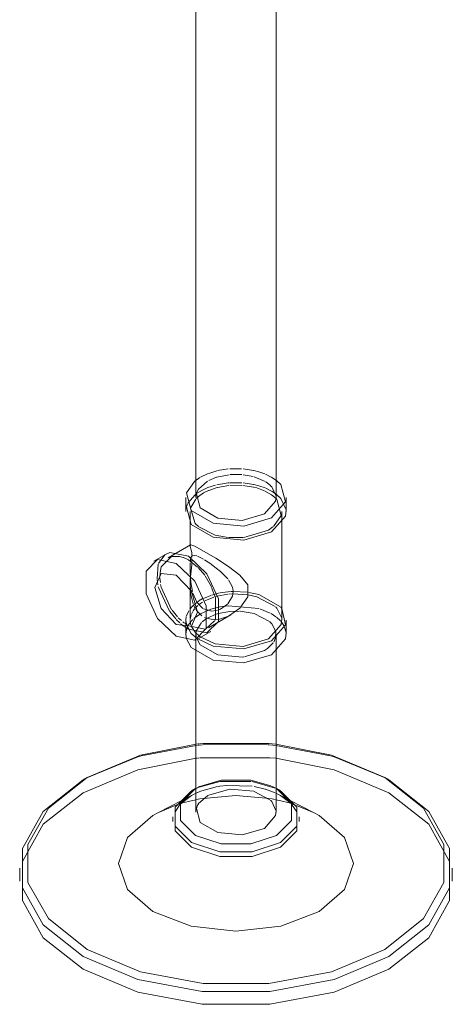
# Model space of a CAD drawing. Header units: inches. Extents: x -332 to 1204, y -60 to 270.
# Tile 78 of 91: x 635 to 644, y 133 to 155. Entities that reach past the tile are written whole.
import ezdxf

# ---------------------------------------------------------------- set-up
doc = ezdxf.new("R2010")
doc.units = ezdxf.units.IN
doc.header["$MEASUREMENT"] = 0
doc.layers.add('P-SANR-FIXT', color=6, linetype='Continuous', lineweight=9)

# ---------------------------------------------------------------- blocks, each defined once
blk = doc.blocks.new('SSG_Safety_Station_Shower_Eyewash_PLA_3_ - Default-3066068-WASTE AND VENT RISER DIAGRAM')
at = {"layer": 'P-SANR-FIXT', "color": 254}
for p, q in [((22.822, 158.873), (22.822, 144.488)), ((24.638, 144.488), (24.638, 158.873)), ((22.594, 144.488), (22.594, 144.17)), ((24.866, 144.17), (24.866, 144.488)), ((22.692, 144.17), (22.692, 143.399)), ((24.768, 141.707), (24.768, 144.17)), ((22.698, 143.412), (22.195, 143.121)), ((22.146, 143.206), (21.871, 143.047)), ((22.692, 142.398), (22.692, 141.8)), ((23.109, 141.537), (23.612, 141.828)), ((24.866, 141.389), (24.866, 141.707)), ((22.882, 141.294), (23.158, 141.453)), ((22.822, 141.274), (22.822, 137.362)), ((24.638, 137.362), (24.638, 141.389)), ((20.358, 138.144), (20.266, 138.091)), ((27.194, 138.091), (27.102, 138.144)), ((22.812, 137.892), (22.721, 137.839)), ((24.739, 137.839), (24.648, 137.892)), ((22.78, 137.766), (21.96, 137.343)), ((25.501, 137.343), (24.68, 137.766)), ((21.849, 137.283), (21.96, 137.343)), ((22.302, 137.256), (22.302, 137.15)), ((25.158, 137.15), (25.158, 137.256)), ((18.831, 136.091), (18.831, 135.799)), ((28.629, 135.799), (28.629, 136.091))]:
    blk.add_line(p, q, dxfattribs=at)
at = {"layer": 'P-SANR-FIXT', "color": 10}
for p, q in [((22.927, 144.952), (23.1, 145.03)), ((23.112, 145.035), (23.295, 145.092)), ((23.574, 145.005), (23.297, 144.949)), ((23.31, 145.096), (23.552, 145.136)), ((23.593, 145.139), (23.856, 145.138)), ((23.859, 145.007), (23.595, 145.007)), ((24.118, 144.963), (23.89, 145.005)), ((23.891, 145.135), (24.126, 145.102)), ((24.396, 145.018), (24.53, 144.95)), ((22.788, 144.849), (22.846, 144.896)), ((22.848, 144.897), (22.913, 144.943)), ((23.088, 144.859), (22.884, 144.68)), ((23.285, 144.946), (23.114, 144.874)), ((23.596, 144.821), (23.864, 144.821)), ((23.889, 144.82), (24.124, 144.785)), ((24.393, 144.847), (24.142, 144.956)), ((24.509, 144.758), (24.404, 144.84)), ((24.537, 144.947), (24.654, 144.867)), ((22.641, 144.357), (22.804, 144.55)), ((22.804, 144.55), (22.839, 144.577)), ((22.853, 144.625), (22.833, 144.57)), ((22.851, 144.586), (22.915, 144.627)), ((22.883, 144.678), (22.853, 144.626)), ((22.883, 144.512), (22.996, 144.594)), ((22.927, 144.634), (23.089, 144.712)), ((22.996, 144.594), (23.107, 144.647)), ((23.096, 144.714), (23.268, 144.769)), ((23.114, 144.65), (23.301, 144.714)), ((23.31, 144.717), (23.568, 144.762)), ((23.594, 144.765), (23.863, 144.763)), ((23.887, 144.761), (24.126, 144.724)), ((24.401, 144.625), (24.531, 144.549)), ((24.406, 144.697), (24.536, 144.632)), ((24.539, 144.63), (24.656, 144.55)), ((22.608, 144.273), (22.634, 144.342)), ((22.705, 144.264), (22.818, 144.452)), ((22.829, 144.464), (22.882, 144.512)), ((24.533, 144.548), (24.637, 144.462)), ((24.464, 143.747), (23.908, 143.58)), ((24.568, 143.821), (24.464, 143.747)), ((23.892, 143.578), (23.568, 143.58)), ((22.698, 143.412), (22.695, 143.375)), ((22.695, 143.375), (22.727, 143.245)), ((22.727, 143.244), (22.729, 143.178)), ((21.976, 142.991), (22.12, 143.189)), ((22.454, 143.152), (22.536, 143.127)), ((22.543, 143.125), (22.652, 143.076)), ((22.652, 143.076), (22.86, 142.913)), ((22.696, 143.039), (22.702, 143.103)), ((22.708, 143.129), (22.734, 143.169)), ((22.728, 143.01), (22.727, 142.968)), ((22.729, 143.163), (22.729, 143.134)), ((22.729, 143.097), (22.729, 143.034)), ((22.737, 143.172), (22.752, 143.178)), ((22.756, 143.178), (22.846, 143.163)), ((22.858, 143.158), (22.996, 143.089)), ((23.017, 143.077), (23.184, 142.968)), ((21.941, 142.645), (21.971, 142.977)), ((22.008, 142.676), (22.011, 142.783)), ((22.727, 142.964), (22.699, 142.691)), ((22.87, 142.904), (23.022, 142.727)), ((21.961, 142.511), (21.943, 142.628)), ((22.017, 142.559), (22.008, 142.663)), ((22.695, 142.626), (22.694, 142.556)), ((22.694, 142.551), (22.696, 142.388)), ((22.699, 142.688), (22.695, 142.629)), ((23.032, 142.714), (23.173, 142.466)), ((22.224, 141.915), (21.971, 142.467)), ((22.692, 142.505), (22.692, 142.398)), ((22.696, 142.388), (22.705, 142.3)), ((22.846, 142.113), (22.752, 142.323)), ((23.179, 142.452), (23.265, 142.212)), ((23.284, 142.308), (23.358, 142.325)), ((23.374, 142.328), (23.546, 142.354)), ((23.552, 142.354), (23.609, 142.358)), ((23.619, 142.359), (23.648, 142.36)), ((23.648, 142.36), (24.009, 142.34)), ((23.664, 142.357), (23.651, 142.256)), ((22.706, 142.29), (22.758, 142.081)), ((22.767, 142.049), (22.921, 142.166)), ((22.982, 141.976), (22.846, 142.113)), ((22.884, 142.054), (22.968, 142.114)), ((22.927, 142.17), (22.967, 142.19)), ((22.993, 142.203), (23.16, 142.271)), ((23.023, 142.146), (23.225, 142.231)), ((23.178, 142.277), (23.232, 142.293)), ((23.232, 142.293), (23.284, 142.308)), ((23.252, 142.239), (23.287, 142.249)), ((23.267, 142.205), (23.267, 141.744)), ((23.295, 142.251), (23.544, 142.297)), ((23.65, 142.254), (23.547, 142.079)), ((23.568, 142.299), (23.652, 142.305)), ((23.652, 142.305), (24.006, 142.285)), ((22.367, 141.736), (22.231, 141.904)), ((22.407, 141.782), (22.281, 141.932)), ((22.608, 141.809), (22.659, 141.921)), ((22.682, 141.956), (22.739, 142.021)), ((22.72, 141.846), (22.75, 141.905)), ((22.739, 142.021), (22.767, 142.049)), ((22.76, 141.92), (22.792, 141.964)), ((22.768, 142.056), (22.799, 141.991)), ((22.797, 141.97), (22.867, 142.04)), ((22.819, 141.958), (22.839, 141.93)), ((22.839, 141.93), (22.87, 141.89)), ((22.871, 141.888), (22.909, 141.849)), ((22.928, 141.853), (23.161, 141.956)), ((23.186, 141.916), (22.996, 141.967)), ((23.164, 141.957), (23.242, 141.981)), ((23.268, 141.924), (23.186, 141.916)), ((23.253, 141.984), (23.311, 141.998)), ((23.312, 141.934), (23.268, 141.924)), ((23.311, 141.998), (23.363, 142.009)), ((23.37, 142.011), (23.429, 142.021)), ((24.269, 141.966), (24.502, 141.87)), ((24.742, 142.004), (24.766, 141.975)), ((22.456, 141.648), (22.378, 141.724)), ((22.495, 141.699), (22.424, 141.764)), ((22.559, 141.648), (22.528, 141.672)), ((22.594, 141.707), (22.594, 141.673)), ((22.594, 141.659), (22.594, 141.389)), ((22.597, 141.712), (22.604, 141.792)), ((22.599, 141.679), (22.597, 141.709)), ((22.618, 141.585), (22.6, 141.665)), ((22.692, 141.727), (22.704, 141.799)), ((22.692, 141.792), (22.692, 141.756)), ((22.699, 141.634), (22.692, 141.702)), ((22.705, 141.801), (22.713, 141.827)), ((22.711, 141.678), (22.756, 141.726)), ((22.775, 141.744), (22.927, 141.853)), ((22.918, 141.841), (22.955, 141.81)), ((22.967, 141.669), (23.088, 141.76)), ((23.015, 141.771), (23.049, 141.756)), ((23.247, 141.695), (23.048, 141.511)), ((23.054, 141.754), (23.247, 141.719)), ((23.098, 141.765), (23.26, 141.835)), ((23.267, 141.744), (23.251, 141.705)), ((23.26, 141.835), (23.325, 141.856)), ((23.332, 141.725), (23.557, 141.799)), ((24.524, 141.858), (24.636, 141.784)), ((24.647, 141.776), (24.737, 141.692)), ((24.742, 141.687), (24.764, 141.66)), ((24.767, 141.656), (24.825, 141.562)), ((22.509, 141.602), (22.477, 141.629)), ((22.548, 141.572), (22.514, 141.599)), ((22.652, 141.503), (22.553, 141.568)), ((22.642, 141.589), (22.568, 141.641)), ((22.594, 141.389), (22.608, 141.491)), ((22.608, 141.491), (22.634, 141.561)), ((22.648, 141.589), (22.687, 141.649)), ((23.072, 141.418), (22.652, 141.503)), ((23.032, 141.506), (22.655, 141.581)), ((22.708, 141.603), (22.701, 141.627)), ((24.831, 141.55), (24.864, 141.424)), ((22.608, 141.289), (22.594, 141.389)), ((22.822, 141.389), (22.822, 141.284)), ((22.83, 141.333), (22.824, 141.419)), ((24.372, 141.018), (23.921, 140.876)), ((24.445, 141.069), (24.372, 141.018)), ((24.573, 141.196), (24.446, 141.07)), ((21.586, 138.634), (22.828, 138.871)), ((22.828, 138.871), (22.856, 138.874)), ((22.829, 138.901), (22.856, 138.904)), ((22.873, 138.876), (22.9, 138.878)), ((22.874, 138.906), (22.9, 138.908)), ((22.919, 138.88), (22.964, 138.884)), ((22.977, 138.886), (24.443, 138.889)), ((24.456, 138.888), (24.483, 138.886)), ((24.5, 138.884), (24.633, 138.871)), ((24.633, 138.871), (25.874, 138.634)), ((22.859, 138.583), (22.828, 138.579)), ((22.903, 138.587), (22.873, 138.584)), ((24.633, 138.579), (24.5, 138.593)), ((20.266, 138.091), (20.309, 138.116)), ((27.151, 138.116), (27.194, 138.091)), ((22.721, 137.839), (22.817, 137.89)), ((22.821, 137.892), (22.852, 137.906)), ((22.831, 137.902), (22.866, 137.92)), ((22.857, 137.909), (22.891, 137.923)), ((22.872, 137.923), (22.906, 137.939)), ((22.899, 137.926), (23.361, 138.053)), ((22.906, 137.824), (23.313, 137.939)), ((23.588, 137.88), (23.088, 137.733)), ((23.365, 138.053), (24.076, 138.056)), ((23.524, 137.966), (24.098, 137.947)), ((24.137, 137.831), (23.595, 137.881)), ((24.1, 138.053), (24.617, 137.902)), ((24.142, 137.94), (24.391, 137.881)), ((24.398, 137.879), (24.618, 137.796)), ((24.531, 137.951), (24.614, 137.911)), ((24.654, 137.885), (24.69, 137.866)), ((24.698, 137.862), (24.739, 137.839)), ((22.494, 137.563), (22.721, 137.733)), ((22.721, 137.733), (22.826, 137.788)), ((22.826, 137.788), (22.861, 137.804)), ((22.828, 137.642), (22.867, 137.65)), ((22.866, 137.806), (22.899, 137.821)), ((22.87, 137.65), (22.908, 137.658)), ((23.083, 137.73), (22.884, 137.554)), ((24.5, 137.641), (24.142, 137.83)), ((24.508, 137.666), (24.621, 137.644)), ((24.634, 137.788), (24.68, 137.766)), ((21.978, 137.353), (22.356, 137.512)), ((22.351, 137.364), (22.432, 137.493)), ((22.356, 137.512), (22.452, 137.544)), ((22.438, 137.501), (22.485, 137.554)), ((22.46, 137.546), (22.528, 137.567)), ((22.852, 137.497), (22.833, 137.444)), ((22.881, 137.549), (22.853, 137.5)), ((24.932, 137.567), (25, 137.546)), ((24.988, 137.541), (25.109, 137.364)), ((25.013, 137.542), (25.081, 137.52)), ((25.104, 137.512), (25.482, 137.353))]:
    blk.add_line(p, q, dxfattribs=at)
for points in [[(24.136, 145.1, 0), (24.246, 145.072, 0), (24.381, 145.024, 0)], [(23.295, 144.776, 0), (23.552, 144.818, 0), (23.58, 144.82, 0)], [(24.132, 144.784, 0), (24.246, 144.755, 0), (24.391, 144.703, 0)], [(24.132, 144.723, 0), (24.201, 144.705, 0), (24.393, 144.629, 0)], [(24.637, 144.519, 0), (24.539, 144.726, 0), (24.512, 144.755, 0)], [(24.656, 144.55, 0), (24.742, 144.468, 0), (24.864, 144.205, 0)], [(24.637, 144.462, 0), (24.655, 144.443, 0), (24.755, 144.077, 0), (24.577, 143.828, 0)], [(22.88, 143.828, 0), (22.805, 143.898, 0), (22.701, 144.248, 0)], [(23.553, 143.582, 0), (23.259, 143.636, 0), (22.891, 143.82, 0)], [(22.011, 142.785, 0), (22.037, 142.915, 0), (22.272, 143.153, 0), (22.451, 143.152, 0)], [(22.743, 142.357, 0), (22.708, 142.563, 0), (22.695, 142.806, 0), (22.695, 143.006, 0)], [(23.186, 142.966, 0), (23.381, 142.815, 0), (23.547, 142.645, 0)], [(23.561, 142.626, 0), (23.65, 142.455, 0), (23.664, 142.364, 0)], [(22.272, 141.945, 0), (22.037, 142.454, 0), (22.023, 142.519, 0)], [(24.02, 142.339, 0), (24.246, 142.291, 0), (24.74, 142.007, 0)], [(24.009, 142.284, 0), (24.201, 142.241, 0), (24.615, 142.02, 0)], [(23.325, 141.856, 0), (23.588, 141.907, 0), (23.809, 141.91, 0)], [(23.536, 142.068, 0), (23.381, 141.96, 0), (23.334, 141.941, 0)], [(23.429, 142.021, 0), (23.552, 142.036, 0), (24.246, 141.973, 0)], [(23.827, 141.909, 0), (24.142, 141.856, 0), (24.486, 141.679, 0)], [(24.631, 142.005, 0), (24.655, 141.979, 0), (24.765, 141.754, 0)], [(22.824, 141.423, 0), (22.833, 141.471, 0), (22.949, 141.653, 0)], [(23.247, 141.719, 0), (23.27, 141.719, 0), (23.332, 141.725, 0)], [(24.497, 141.669, 0), (24.539, 141.627, 0), (24.629, 141.453, 0)], [(22.851, 141.295, 0), (22.718, 141.409, 0), (22.621, 141.577, 0)], [(22.92, 141.332, 0), (22.805, 141.435, 0), (22.72, 141.567, 0)], [(24.629, 141.451, 0), (24.627, 141.307, 0), (24.584, 141.213, 0)], [(23.909, 140.875, 0), (23.872, 140.871, 0), (23.318, 140.922, 0), (22.921, 141.151, 0), (22.84, 141.292, 0)], [(22.919, 138.91, 0), (22.984, 138.916, 0), (24.476, 138.916, 0), (24.631, 138.901, 0)], [(22.828, 138.579, 0), (21.506, 138.32, 0), (20.266, 137.799, 0)], [(20.313, 138.118, 0), (21.506, 138.611, 0), (21.567, 138.629, 0)], [(24.496, 138.593, 0), (22.964, 138.593, 0), (22.919, 138.589, 0)], [(28.569, 136.242, 0), (28.095, 137.084, 0), (27.194, 137.799, 0), (25.954, 138.32, 0), (24.633, 138.579, 0)], [(25.893, 138.629, 0), (25.954, 138.611, 0), (27.147, 138.118, 0)], [(22.914, 137.943, 0), (23.394, 138.086, 0), (24.066, 138.086, 0), (24.519, 137.956, 0)], [(23.328, 137.941, 0), (23.361, 137.947, 0), (23.52, 137.966, 0)], [(20.266, 137.799, 0), (19.365, 137.084, 0), (18.891, 136.242, 0)], [(22.528, 137.567, 0), (22.712, 137.616, 0), (22.828, 137.642, 0)], [(22.913, 137.659, 0), (23.73, 137.733, 0), (24.492, 137.668, 0)], [(24.632, 137.642, 0), (24.748, 137.616, 0), (24.932, 137.567, 0)], [(24.68, 137.766, 0), (24.739, 137.733, 0), (24.951, 137.578, 0)], [(24.636, 137.4, 0), (24.539, 137.6, 0), (24.512, 137.629, 0)]]:
    blk.add_polyline3d(points, dxfattribs=at)
at = {"layer": 'P-SANR-FIXT', "color": 254}
for points in [[(24.533, 144.025, 0), (23.908, 143.841, 0), (23.215, 143.904, 0), (22.718, 144.191, 0), (22.608, 144.591, 0), (22.788, 144.849, 0)], [(24.654, 144.867, 0), (24.742, 144.786, 0), (24.852, 144.386, 0), (24.533, 144.025, 0)], [(22.833, 144.57, 0), (22.921, 144.25, 0), (23.318, 144.021, 0), (23.872, 143.97, 0), (24.372, 144.117, 0)], [(24.372, 144.117, 0), (24.627, 144.406, 0), (24.637, 144.519, 0)], [(24.533, 143.707, 0), (23.908, 143.523, 0), (23.215, 143.586, 0), (22.718, 143.873, 0), (22.608, 144.273, 0)], [(24.864, 144.205, 0), (24.852, 144.068, 0), (24.533, 143.707, 0)], [(22.12, 143.189, 0), (22.231, 143.24, 0), (22.652, 143.155, 0)], [(22.996, 143.275, 0), (22.799, 143.382, 0), (22.706, 143.414, 0), (22.698, 143.412, 0)], [(23.557, 141.799, 0), (23.814, 141.98, 0), (23.998, 142.234, 0), (23.998, 142.511, 0), (23.814, 142.729, 0), (23.558, 142.923, 0), (23.27, 143.11, 0), (22.996, 143.275, 0)], [(22.376, 141.344, 0), (21.956, 141.745, 0), (21.696, 142.308, 0), (21.696, 142.818, 0), (21.956, 143.081, 0), (22.376, 142.996, 0)], [(22.376, 142.996, 0), (22.797, 142.596, 0), (23.057, 142.033, 0), (23.057, 141.522, 0), (22.797, 141.259, 0), (22.376, 141.344, 0)], [(22.652, 143.155, 0), (23.072, 142.755, 0), (23.332, 142.192, 0), (23.332, 141.681, 0), (23.072, 141.418, 0)], [(22.376, 141.61, 0), (22.033, 141.972, 0), (21.891, 142.451, 0), (22.033, 142.765, 0), (22.376, 142.731, 0)], [(22.376, 142.731, 0), (22.72, 142.369, 0), (22.862, 141.89, 0), (22.72, 141.576, 0), (22.376, 141.61, 0)], [(24.766, 141.975, 0), (24.852, 141.604, 0), (24.533, 141.243, 0)], [(24.767, 141.739, 0), (24.755, 141.613, 0), (24.464, 141.283, 0)], [(24.533, 140.925, 0), (23.908, 140.741, 0), (23.215, 140.805, 0), (22.718, 141.091, 0), (22.608, 141.289, 0)], [(24.533, 141.243, 0), (23.908, 141.059, 0), (23.215, 141.123, 0), (22.851, 141.295, 0)], [(24.464, 141.283, 0), (23.892, 141.115, 0), (23.259, 141.173, 0), (22.92, 141.332, 0)], [(24.864, 141.424, 0), (24.852, 141.286, 0), (24.533, 140.925, 0)], [(20.358, 138.144, 0), (21.565, 138.65, 0), (22.829, 138.901, 0)], [(24.631, 138.901, 0), (25.895, 138.65, 0), (27.102, 138.144, 0), (27.98, 137.447, 0), (28.441, 136.628, 0), (28.441, 135.766, 0), (27.98, 134.947, 0), (27.102, 134.25, 0)], [(27.194, 134.091, 0), (25.954, 133.571, 0), (24.496, 133.297, 0), (22.964, 133.297, 0), (21.506, 133.571, 0), (20.266, 134.091, 0), (19.365, 134.807, 0), (18.891, 135.648, 0), (18.891, 136.533, 0), (19.365, 137.375, 0), (20.266, 138.091, 0)], [(27.102, 134.25, 0), (25.895, 133.743, 0), (24.476, 133.477, 0), (22.984, 133.477, 0), (21.565, 133.743, 0), (20.358, 134.25, 0), (19.481, 134.947, 0), (19.019, 135.766, 0), (19.019, 136.628, 0), (19.481, 137.447, 0), (20.358, 138.144, 0)], [(27.194, 138.091, 0), (28.095, 137.375, 0), (28.569, 136.533, 0), (28.569, 135.648, 0), (28.095, 134.807, 0), (27.194, 134.091, 0)], [(24.648, 136.833, 0), (24.066, 136.639, 0), (23.394, 136.639, 0), (22.812, 136.833, 0), (22.476, 137.168, 0), (22.476, 137.556, 0), (22.812, 137.892, 0)], [(24.648, 137.892, 0), (24.984, 137.556, 0), (24.984, 137.168, 0), (24.648, 136.833, 0)], [(24.739, 136.674, 0), (24.1, 136.46, 0), (23.361, 136.46, 0), (22.721, 136.674, 0), (22.351, 137.043, 0), (22.351, 137.47, 0), (22.721, 137.839, 0)], [(24.739, 137.839, 0), (25.109, 137.47, 0), (25.109, 137.043, 0), (24.739, 136.674, 0)], [(22.833, 137.444, 0), (22.921, 137.124, 0), (23.318, 136.895, 0), (23.872, 136.844, 0), (24.372, 136.991, 0)], [(25.611, 135.111, 0), (24.748, 134.778, 0), (23.73, 134.661, 0), (22.712, 134.778, 0), (21.849, 135.111, 0), (21.272, 135.609, 0), (21.07, 136.197, 0), (21.272, 136.785, 0), (21.849, 137.283, 0)], [(24.739, 136.568, 0), (24.1, 136.354, 0), (23.361, 136.354, 0), (22.721, 136.568, 0), (22.351, 136.937, 0), (22.351, 137.364, 0)], [(24.372, 136.991, 0), (24.627, 137.28, 0), (24.637, 137.39, 0)], [(25.109, 137.364, 0), (25.109, 136.937, 0), (24.739, 136.568, 0)], [(25.501, 137.343, 0), (25.611, 137.283, 0), (26.188, 136.785, 0), (26.39, 136.197, 0), (26.188, 135.609, 0), (25.611, 135.111, 0)], [(18.891, 136.242, 0), (18.891, 135.357, 0), (19.365, 134.515, 0), (20.266, 133.799, 0), (21.506, 133.279, 0), (22.964, 133.006, 0), (24.496, 133.006, 0), (25.954, 133.279, 0), (27.194, 133.799, 0)], [(27.194, 133.799, 0), (28.095, 134.515, 0), (28.569, 135.357, 0), (28.569, 136.242, 0)]]:
    blk.add_polyline3d(points, dxfattribs=at)

msp = doc.modelspace()

# ---------------------------------------------------------------- block references
at = {"layer": 'P-SANR-FIXT', "color": 10}
msp.add_blockref('SSG_Safety_Station_Shower_Eyewash_PLA_3_ - Default-3066068-WASTE AND VENT RISER DIAGRAM', (615.8, 0), dxfattribs=at)

doc.saveas('drawing.dxf')
